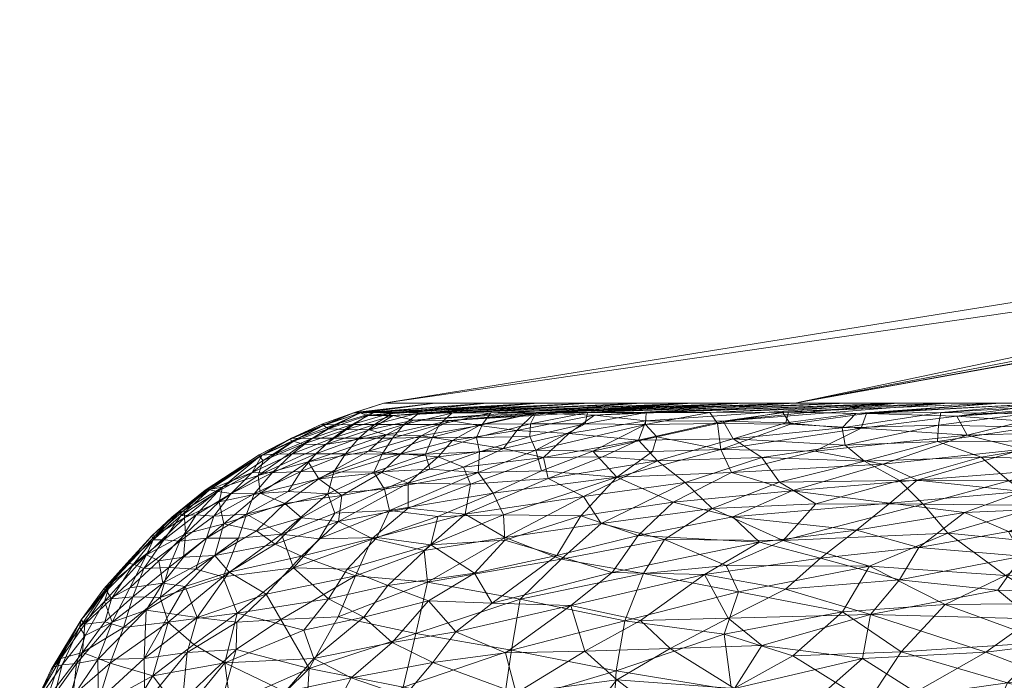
# Model space of a CAD drawing. Header units: millimetres. Extents: x -83 to 83, y 0 to 70.
# Tile 3 of 256: x -83 to -76, y 5 to 10. Entities that reach past the tile are written whole.
import ezdxf

# ---------------------------------------------------------------- set-up
doc = ezdxf.new("R2010")
doc.units = ezdxf.units.MM
doc.layers.add('A-GENM', color=13, linetype='Continuous')

# ---------------------------------------------------------------- blocks, each defined once
blk = doc.blocks.new('MODEL_FFAS1M21-609500BF0 - MODEL_FFAS1M21-609500BF0-474051-Preview')
at = {"layer": 'A-GENM', "lineweight": 9}
mesh = blk.add_polyface(dxfattribs=at)
corners = [(76.324, -4.2086, 32.862), (76.4478, -4.5737, 32.3049), (77.19, -4.3324, 30.688), (77.7321, -5.4303, 27.8896), (77.6769, -5.0164, 28.7105), (77.221, -5.2686, 29.5478), (76.6505, -5.9371, 29.7004), (76.0684, -6.1801, 30.5396), (77.292, -6.1259, 27.4616), (77.2487, -4.0997, -30.6905), (77.6425, -3.7871, -29.825), (78.0959, -4.1667, -28.4235), (76.5977, -4.353, -32.1235), (77.43, -4.4579, -29.9776), (77.4684, -6.1142, -26.9955), (77.0163, -5.9948, -28.5895), (77.877, -5.8751, -26.4838), (77.5628, -4.6275, 29.475), (76.6628, -4.9212, 31.4342), (77.685, -4.1428, 29.5429), (77.4062, -3.9184, 30.382), (76.4147, -5.2999, 31.5273), (77.6255, -5.7441, 27.5321), (76.8506, -5.5972, 29.9274), (77.8302, -4.3854, 28.9841), (77.7158, -5.9417, 26.777), (76.2683, -4.6731, -32.6371), (77.1287, -4.7968, -30.4178), (76.3091, -4.9999, -32.1904), (76.7471, -6.2047, -28.7178), (76.2828, -6.0738, -30.2916), (77.452, -5.3447, -28.8098), (78.132, -5.3225, -26.9515), (77.7026, -5.5502, -27.7376), (76.1866, -3.9296, -33.318), (78.0326, -4.7137, -28.1146), (77.6557, -5.0273, -28.7528), (76.9532, -5.0277, -30.5826), (76.7037, -5.2495, -30.8948), (76.6445, -5.5772, -30.4894), (77.2751, -5.7655, -28.4521), (76.4273, -5.8339, -30.5082), (78.1746, -6.135, 24.8078), (77.6671, -6.3016, -25.7905)]
mesh.append_faces([[corners[k] for k in face] for face in [(0, 1, 2), (3, 4, 5), (6, 7, 8), (9, 10, 11), (12, 9, 13), (14, 15, 16), (9, 11, 13), (2, 1, 17), (17, 1, 18), (4, 17, 18), (2, 19, 20), (18, 21, 5), (22, 3, 23), (2, 24, 19), (6, 8, 25), (22, 23, 6), (23, 3, 5), (24, 2, 17), (20, 0, 2), (26, 13, 27), (27, 28, 26), (15, 29, 30), (14, 29, 15), (31, 32, 33), (12, 34, 9), (27, 13, 35), (12, 13, 26), (35, 36, 27), (37, 38, 28), (36, 31, 38), (28, 27, 37), (38, 31, 39), (33, 39, 31), (40, 15, 41), (40, 41, 39), (6, 25, 22), (42, 25, 8), (18, 5, 4), (23, 5, 21), (43, 29, 14), (41, 15, 30), (16, 15, 40), (16, 40, 33), (39, 33, 40), (36, 32, 31), (27, 36, 37), (36, 38, 37)]], dxfattribs={"vtx0": -1, "vtx1": -1, "vtx2": -1})
mesh = blk.add_polyface(dxfattribs=at)
corners = [(77.6255, -5.7441, 27.5321), (77.7158, -5.9417, 26.777), (78.3312, -5.8803, 25.0945), (77.6769, -5.0164, 28.7105), (78.5558, -4.7652, 26.5553), (77.5628, -4.6275, 29.475), (78.4694, -5.5303, 25.5313), (77.7321, -5.4303, 27.8896), (78.4632, -4.3684, 27.2386), (79.346, -4.4854, 24.4307), (78.8707, -5.6422, -23.9952), (77.877, -5.8751, -26.4838), (78.3542, -5.5309, -25.8815), (78.4072, -3.9302, 27.6907), (79.2267, -4.0788, 25.1616), (78.5342, -5.1569, 26.0515), (79.3734, -4.9068, 23.7952), (79.314, -5.3108, 23.2684), (78.9445, -5.9889, 22.7492), (79.2479, -5.69, 22.5901), (77.292, -6.1259, 27.4616), (77.8207, -6.3654, 25.0804), (78.1746, -6.135, 24.8078), (78.0326, -4.7137, -28.1146), (77.43, -4.4579, -29.9776), (78.538, -4.4286, -26.9686), (78.132, -5.3225, -26.9515), (77.7026, -5.5502, -27.7376), (77.4684, -6.1142, -26.9955), (78.5631, -5.8898, -24.3313), (78.3709, -6.1636, -24.0811), (77.6557, -5.0273, -28.7528), (78.5308, -5.0911, -26.1693), (78.7676, -5.3048, -25.0674), (78.8238, -4.7182, -25.8077), (79.2879, -4.3805, -24.7239), (78.9079, -4.119, -26.1179), (78.7969, -6.31, -22.0636), (78.975, -6.0161, -22.5517), (78.1105, -6.4113, -23.9715), (77.6671, -6.3016, -25.7905), (78.6458, -6.2526, 22.8289), (78.4647, -3.8542, -27.5624), (78.0959, -4.1667, -28.4235), (77.8302, -4.3854, 28.9841), (77.685, -4.1428, 29.5429), (77.4062, -3.9184, 30.382), (79.2775, -4.9912, -23.9803)]
mesh.append_faces([[corners[k] for k in face] for face in [(0, 1, 2), (3, 4, 5), (0, 6, 7), (8, 4, 9), (5, 4, 8), (10, 11, 12), (0, 2, 6), (13, 8, 14), (3, 15, 4), (16, 4, 15), (15, 6, 17), (2, 18, 19), (19, 6, 2), (20, 21, 22), (6, 15, 7), (3, 7, 15), (23, 24, 25), (26, 12, 27), (28, 29, 30), (31, 32, 26), (33, 12, 26), (25, 34, 23), (35, 25, 36), (37, 30, 38), (30, 39, 40), (38, 30, 29), (41, 22, 21), (22, 18, 2), (18, 22, 41), (22, 2, 1), (42, 36, 43), (25, 43, 36), (43, 25, 24), (25, 35, 34), (32, 23, 34), (32, 31, 23), (5, 8, 44), (45, 8, 13), (8, 45, 44), (13, 46, 45), (30, 40, 28), (29, 28, 11), (11, 27, 12), (33, 26, 32), (47, 33, 32), (34, 47, 32), (11, 10, 29), (10, 12, 33)]], dxfattribs={"vtx0": -1, "vtx1": -1, "vtx2": -1})
mesh = blk.add_polyface(dxfattribs=at)
corners = [(79.2267, -4.0788, 25.1616), (78.4632, -4.3684, 27.2386), (79.346, -4.4854, 24.4307), (79.3734, -4.9068, 23.7952), (80.0998, -4.6278, 21.6513), (80.1182, -5.0366, 20.9153), (80.845, -4.7425, 18.4867), (79.314, -5.3108, 23.2684), (80.0252, -5.4343, 20.3876), (78.8707, -5.6422, -23.9952), (79.3563, -5.2904, -23.1662), (79.7275, -5.4486, -21.4876), (79.2479, -5.69, 22.5901), (78.5558, -4.7652, 26.5553), (78.5342, -5.1569, 26.0515), (80.0752, -4.2166, 22.2013), (78.4694, -5.5303, 25.5313), (80.8174, -5.1758, 17.6967), (80.6018, -5.5587, 17.591), (79.9364, -5.8158, 19.6089), (79.9481, -3.8104, 22.9278), (80.8492, -4.4363, 18.9356), (80.1308, -3.8089, -22.2816), (79.8986, -4.1949, -22.8474), (79.4543, -4.0954, -24.422), (80.5039, -5.1056, -19.2309), (79.8971, -5.2191, -21.3822), (80.1087, -4.9681, -21.0798), (79.2775, -4.9912, -23.9803), (78.7676, -5.3048, -25.0674), (80.1998, -5.3691, -19.8589), (80.1304, -4.6864, -21.4556), (79.5583, -4.6725, -23.5064), (80.6778, -4.7781, -19.1422), (80.5561, -4.4694, -20.1046), (79.9447, -4.4566, -22.4269), (80.4616, -3.9572, 20.9678), (79.9307, -5.6786, -20.0751), (79.4559, -5.6616, -21.9266), (80.4101, -5.5572, -18.4525), (78.9079, -4.119, -26.1179), (79.4185, -3.8534, -24.6802), (79.2879, -4.3805, -24.7239), (78.8238, -4.7182, -25.8077), (80.419, -4.2193, -20.9193)]
mesh.append_faces([[corners[k] for k in face] for face in [(0, 1, 2), (3, 4, 2), (5, 6, 4), (3, 5, 4), (7, 8, 5), (9, 10, 11), (7, 12, 8), (13, 3, 2), (7, 3, 14), (3, 7, 5), (15, 2, 4), (2, 15, 0), (7, 16, 12), (17, 5, 8), (18, 8, 19), (20, 0, 15), (21, 15, 4), (22, 23, 24), (25, 26, 27), (26, 28, 27), (10, 29, 28), (11, 10, 26), (30, 26, 25), (31, 27, 32), (27, 33, 25), (34, 31, 35), (36, 20, 15), (11, 37, 38), (37, 30, 39), (24, 40, 41), (40, 24, 42), (28, 43, 32), (35, 42, 23), (43, 42, 32), (29, 10, 9), (27, 28, 32), (11, 26, 30), (28, 26, 10), (37, 11, 30), (11, 38, 9), (27, 31, 33), (35, 31, 32), (33, 31, 34), (42, 35, 32), (35, 23, 44), (35, 44, 34), (44, 23, 22), (42, 24, 23)]], dxfattribs={"vtx0": -1, "vtx1": -1, "vtx2": -1})
mesh = blk.add_polyface(dxfattribs=at)
corners = [(80.845, -4.7425, 18.4867), (81.2289, -4.5937, 16.9882), (80.8492, -4.4363, 18.9356), (81.4818, -4.8818, 15.1287), (81.5832, -4.624, 15.1383), (81.161, -4.8359, 16.8611), (80.9022, -4.2105, -18.9744), (80.419, -4.2193, -20.9193), (80.703, -3.9426, -20.0286), (80.1182, -5.0366, 20.9153), (80.8174, -5.1758, 17.6967), (80.6018, -5.5587, 17.591), (81.0288, -5.5389, 15.5782), (81.5152, -4.3847, 15.9033), (81.3602, -5.3164, 14.5643), (80.0252, -5.4343, 20.3876), (80.4616, -3.9572, 20.9678), (80.0752, -4.2166, 22.2013), (80.9007, -4.1223, 19.067), (81.3555, -5.5203, 13.8456), (81.1368, -5.7279, 14.2341), (81.0807, -4.7225, -17.4608), (81.3484, -4.5197, -16.5313), (81.3905, -4.7971, -15.8003), (81.4441, -5.2165, -14.417), (81.3524, -5.5854, -13.5954), (80.8575, -5.4608, -16.702), (80.5561, -4.4694, -20.1046), (80.9683, -4.5024, -18.3273), (80.7832, -5.2486, -17.6666), (80.1998, -5.3691, -19.8589), (80.5039, -5.1056, -19.2309), (80.9967, -5.0023, -17.2815), (81.4586, -4.0429, 16.6025), (81.2699, -4.2858, -17.2422), (80.4101, -5.5572, -18.4525), (80.6747, -5.6936, -16.7832), (80.0998, -4.6278, 21.6513), (80.917, -3.8534, 19.2055), (81.6513, -5.5532, 11.8235), (80.6778, -4.7781, -19.1422), (81.3535, -4.0325, -17.1199), (81.7254, -5.293, 12.4418)]
mesh.append_faces([[corners[k] for k in face] for face in [(0, 1, 2), (3, 4, 5), (6, 7, 8), (9, 10, 0), (11, 12, 10), (13, 2, 1), (4, 1, 5), (3, 10, 14), (15, 11, 10), (16, 17, 18), (14, 12, 19), (12, 20, 19), (21, 22, 23), (24, 25, 26), (27, 6, 28), (29, 30, 31), (32, 23, 24), (24, 26, 29), (33, 18, 13), (28, 6, 34), (35, 26, 36), (29, 35, 30), (1, 4, 13), (2, 13, 18), (1, 0, 5), (17, 2, 18), (37, 0, 2), (0, 10, 5), (10, 3, 5), (33, 38, 18), (10, 12, 14), (20, 39, 19), (29, 31, 32), (21, 28, 22), (32, 31, 40), (24, 29, 32), (29, 26, 35), (21, 32, 40), (32, 21, 23), (28, 40, 27), (40, 28, 21), (7, 6, 27), (8, 41, 6), (34, 6, 41), (28, 34, 22), (25, 36, 26), (19, 42, 14)]], dxfattribs={"vtx0": -1, "vtx1": -1, "vtx2": -1})
mesh = blk.add_polyface(dxfattribs=at)
corners = [(81.8592, -4.5393, -13.7426), (81.3905, -4.7971, -15.8003), (81.3484, -4.5197, -16.5313), (81.5832, -4.624, 15.1383), (81.9443, -4.3693, 13.5462), (81.5152, -4.3847, 15.9033), (81.9793, -5.1196, -11.354), (82.1613, -4.8221, -11.0399), (82.3969, -4.8918, -8.8431), (82.0443, -5.2488, 10.3314), (82.3834, -4.9371, 8.7799), (82.0386, -4.9095, 11.654), (82.3881, -5.2429, 7.1246), (82.0299, -5.6093, 8.4469), (81.3524, -5.5854, -13.5954), (81.6761, -5.3525, -12.5327), (81.8649, -5.5184, -10.4287), (81.4818, -4.8818, 15.1287), (81.7591, -4.934, 13.4083), (81.8736, -4.6945, 13.3202), (81.6513, -5.5532, 11.8235), (81.8567, -5.5831, 10.1388), (81.4441, -5.2165, -14.417), (81.8441, -4.2656, -14.3001), (82.1527, -4.3277, -12.2963), (81.9049, -5.8102, 8.1655), (82.2827, -5.52, 6.3246), (81.7615, -4.8282, -13.6746), (82.4011, -3.9287, -11.1606), (81.9323, -3.9819, -14.1462), (82.2978, -5.215, -8.2581), (82.1295, -5.709, -6.5509), (81.9255, -5.7032, -8.7808), (82.1975, -5.4801, -7.6409), (81.7254, -5.293, 12.4418), (82.2208, -4.5186, 11.4296), (81.3602, -5.3164, 14.5643), (82.1717, -4.5751, -11.6449), (81.3535, -4.0325, -17.1199), (81.2699, -4.2858, -17.2422), (82.4661, -4.1372, 10.3584), (82.0217, -3.9613, 13.6398), (82.336, -5.5214, -5.5742), (81.3555, -5.5203, 13.8456), (81.4586, -4.0429, 16.6025), (81.739, -5.7851, 9.8564)]
mesh.append_faces([[corners[k] for k in face] for face in [(0, 1, 2), (3, 4, 5), (6, 7, 8), (9, 10, 11), (12, 9, 13), (14, 15, 16), (17, 18, 19), (20, 21, 9), (11, 19, 18), (22, 15, 14), (23, 24, 0), (13, 25, 26), (6, 22, 27), (28, 24, 29), (6, 30, 16), (31, 32, 33), (34, 20, 9), (19, 11, 35), (18, 36, 34), (24, 37, 0), (23, 38, 29), (6, 27, 7), (27, 0, 37), (36, 18, 17), (33, 16, 30), (16, 33, 32), (27, 37, 7), (1, 0, 27), (24, 23, 29), (0, 2, 23), (23, 2, 39), (4, 40, 41), (33, 42, 31), (4, 19, 35), (3, 17, 19), (40, 4, 35), (41, 5, 4), (4, 3, 19), (34, 43, 20), (22, 1, 27), (23, 39, 38), (22, 6, 15), (16, 15, 6), (5, 41, 44), (9, 21, 13), (20, 45, 21), (11, 34, 9), (34, 11, 18)]], dxfattribs={"vtx0": -1, "vtx1": -1, "vtx2": -1})
mesh = blk.add_polyface(dxfattribs=at)
corners = [(76.4147, -5.2999, 31.5273), (75.3211, -5.3704, 33.9557), (76.0872, -5.6506, 31.7188), (74.5903, -6.083, -34.2264), (74.9897, -5.7387, -34.0729), (75.5164, -6.0107, -32.3069), (75.6402, -5.8675, 32.3393), (75.2926, -5.6578, 33.5484), (74.738, -5.9092, 34.2877), (74.281, -5.5612, 35.8907), (75.6251, -5.0694, 33.6833), (76.6628, -4.9212, 31.4342), (74.5257, -5.2244, 35.8634), (74.8405, -4.8406, 35.6369), (75.7549, -4.7793, 33.7113), (75.4099, -4.4796, 34.7319), (75.2351, -6.1004, 32.7422), (75.3617, -6.3867, 31.6458), (76.0684, -6.1801, 30.5396), (76.4478, -4.5737, 32.3049), (75.4381, -5.544, -33.4194), (76.6445, -5.5772, -30.4894), (75.6978, -5.7567, -32.4337), (75.1727, -4.6332, -35.1213), (76.2683, -4.6731, -32.6371), (75.0152, -4.9994, -35.1006), (76.3091, -4.9999, -32.1904), (75.787, -5.2963, -33.013), (75.6179, -6.194, -31.6012), (74.7754, -5.4197, -35.0693), (76.7037, -5.2495, -30.8948), (75.1979, -6.3669, -32.0947), (75.9451, -6.336, -30.3833), (75.5137, -6.4901, -30.935), (76.4273, -5.8339, -30.5082), (76.2514, -6.3958, 29.4068), (77.292, -6.1259, 27.4616), (76.6505, -5.9371, 29.7004), (74.5688, -6.322, 33.6594), (76.8506, -5.5972, 29.9274), (76.2828, -6.0738, -30.2916), (76.7471, -6.2047, -28.7178), (74.4701, -6.3739, -33.7281), (76.4987, -6.4053, -28.7237)]
mesh.append_faces([[corners[k] for k in face] for face in [(0, 1, 2), (3, 4, 5), (6, 7, 8), (1, 9, 7), (10, 0, 11), (12, 10, 13), (13, 10, 14), (14, 15, 13), (6, 2, 7), (16, 17, 18), (1, 10, 12), (14, 11, 19), (0, 10, 1), (20, 21, 22), (23, 24, 25), (24, 26, 25), (27, 25, 26), (5, 28, 3), (4, 29, 20), (27, 30, 21), (31, 28, 32), (31, 32, 33), (21, 34, 22), (1, 7, 2), (18, 17, 35), (36, 18, 35), (18, 37, 6), (18, 6, 16), (17, 16, 38), (6, 8, 16), (2, 37, 39), (37, 2, 6), (0, 2, 39), (26, 30, 27), (29, 25, 27), (5, 34, 40), (11, 14, 10), (15, 14, 19), (20, 29, 27), (21, 20, 27), (20, 22, 4), (5, 4, 22), (34, 5, 22), (28, 5, 40), (40, 41, 32), (28, 31, 42), (40, 32, 28), (32, 41, 43)]], dxfattribs={"vtx0": -1, "vtx1": -1, "vtx2": -1})
mesh = blk.add_polyface(dxfattribs=at)
corners = [(82.0443, -5.2488, 10.3314), (82.3881, -5.2429, 7.1246), (82.3834, -4.9371, 8.7799), (82.8587, -4.9009, 1.1062), (82.7162, -5.1865, 1.3085), (82.7359, -5.1668, -0.4555), (82.4203, -4.5726, -9.7381), (82.3969, -4.8918, -8.8431), (82.1613, -4.8221, -11.0399), (82.2978, -5.215, -8.2581), (82.5987, -4.9508, -6.3661), (82.5021, -5.2948, -5.2033), (82.3255, -5.7526, -2.2712), (82.4856, -5.5034, -2.898), (82.5139, -5.5371, -0.0661), (82.5746, -4.9639, 6.5969), (82.6838, -4.6654, 6.7749), (82.6414, -4.636, -7.3933), (82.0299, -5.6093, 8.4469), (82.2827, -5.52, 6.3246), (82.4821, -5.4207, 4.2194), (82.3388, -5.6739, 3.5809), (82.5465, -5.2132, 5.2304), (82.6536, -5.2018, 3.2697), (82.7096, -4.987, 4.4076), (82.5258, -5.4799, 2.0777), (82.6649, -5.25, -2.1039), (82.8389, -4.9469, -1.0452), (82.9339, -4.6757, 1.9611), (82.4727, -4.6168, 9.146), (82.0386, -4.9095, 11.654), (82.768, -4.9458, -3.5927), (82.8243, -4.6259, -5.0008), (82.2863, -5.6921, -4.3857), (82.336, -5.5214, -5.5742), (82.1975, -5.4801, -7.6409), (82.9453, -4.6079, -2.4481), (82.9698, -4.6405, 0.0994), (81.9793, -5.1196, -11.354), (82.1295, -5.709, -6.5509), (82.9129, -4.5705, 3.6747), (82.2998, -5.8018, 1.7166)]
mesh.append_faces([[corners[k] for k in face] for face in [(0, 1, 2), (3, 4, 5), (6, 7, 8), (9, 10, 11), (12, 13, 14), (2, 15, 16), (10, 7, 17), (18, 19, 1), (20, 19, 21), (1, 19, 22), (1, 15, 2), (22, 23, 24), (20, 21, 25), (5, 26, 27), (28, 24, 3), (2, 29, 30), (31, 27, 26), (11, 31, 26), (10, 32, 31), (33, 13, 12), (11, 34, 35), (11, 10, 31), (7, 10, 9), (36, 27, 31), (27, 37, 3), (38, 7, 9), (39, 34, 33), (13, 11, 26), (13, 33, 34), (26, 5, 14), (26, 14, 13), (4, 23, 25), (11, 35, 9), (23, 3, 24), (24, 28, 40), (13, 34, 11), (19, 20, 22), (25, 41, 14), (41, 25, 21), (4, 25, 14), (23, 22, 20), (15, 22, 24), (25, 23, 20), (23, 4, 3), (22, 15, 1), (16, 15, 24), (3, 5, 27), (14, 5, 4)]], dxfattribs={"vtx0": -1, "vtx1": -1, "vtx2": -1})
mesh = blk.add_polyface(dxfattribs=at)
corners = [(79.6569, -6.3232, 18.655), (78.7781, -6.4542, 21.4708), (79.0391, -6.5882, 19.7436), (78.6458, -6.2526, 22.8289), (79.3601, -6.149, 20.6479), (80.5999, -6.2669, 14.4013), (80.3493, -6.141, 16.4218), (80.0824, -6.3682, 16.4722), (80.0252, -5.4343, 20.3876), (79.2479, -5.69, 22.5901), (79.9364, -5.8158, 19.6089), (79.3727, -6.3187, -19.8513), (79.3613, -6.1293, -20.7223), (79.9134, -6.0939, -18.6347), (78.8707, -5.6422, -23.9952), (79.4559, -5.6616, -21.9266), (78.5631, -5.8898, -24.3313), (78.9445, -5.9889, 22.7492), (79.9624, -6.0514, 18.6064), (80.4724, -5.8637, 17.088), (80.0819, -6.5521, 15.2419), (80.5737, -6.4607, 13.1708), (80.6018, -5.5587, 17.591), (79.5883, -5.8847, -20.7506), (78.975, -6.0161, -22.5517), (80.233, -5.792, -18.4434), (79.9307, -5.6786, -20.0751), (79.8603, -6.3041, -17.866), (80.3149, -6.1487, -16.5503), (80.2206, -6.3508, -15.8927), (80.4101, -5.5572, -18.4525), (80.7422, -6.138, -14.3838), (78.7969, -6.31, -22.0636), (79.0895, -6.6439, -19.1902), (78.5301, -6.5966, -21.6334), (79.45, -6.4778, -18.6992), (79.6169, -6.5447, 17.5576), (80.2806, -6.6327, 13.4622), (80.2569, -6.5076, -14.6386), (80.6786, -6.4743, -12.3963), (80.3376, -6.6349, -13.097), (79.5596, -6.6327, -17.2179), (80.6259, -6.3303, -13.8329), (80.534, -5.9141, -16.5828), (80.6747, -5.6936, -16.7832)]
mesh.append_faces([[corners[k] for k in face] for face in [(0, 1, 2), (3, 1, 4), (5, 6, 7), (8, 9, 10), (0, 7, 6), (11, 12, 13), (14, 15, 16), (9, 17, 10), (10, 18, 19), (6, 18, 0), (5, 20, 21), (19, 22, 10), (15, 23, 24), (25, 23, 26), (23, 12, 24), (27, 28, 29), (30, 25, 26), (13, 28, 27), (28, 31, 29), (11, 32, 12), (33, 34, 35), (18, 10, 4), (0, 18, 4), (6, 19, 18), (0, 4, 1), (0, 36, 7), (3, 4, 17), (20, 37, 21), (20, 7, 36), (7, 20, 5), (38, 39, 40), (29, 41, 35), (29, 42, 38), (41, 29, 38), (27, 29, 35), (11, 27, 35), (27, 11, 13), (23, 13, 12), (43, 13, 25), (35, 34, 11), (15, 24, 16), (32, 24, 12), (26, 23, 15), (13, 23, 25), (0, 2, 36), (10, 17, 4), (13, 43, 28), (30, 44, 25)]], dxfattribs={"vtx0": -1, "vtx1": -1, "vtx2": -1})
mesh = blk.add_polyface(dxfattribs=at)
corners = [(80.9733, -6.4918, -10.1114), (81.2255, -6.473, -8.0861), (80.8788, -6.6391, -9.1221), (80.6333, -6.638, -11.0968), (80.6786, -6.4743, -12.3963), (81.3524, -5.5854, -13.5954), (80.9346, -5.9225, -14.4606), (80.6747, -5.6936, -16.7832), (80.9443, -6.7709, -6.1167), (81.092, -6.6295, -7.1471), (81.2412, -6.6325, -5.1101), (81.0288, -5.5389, 15.5782), (80.4724, -5.8637, 17.088), (81.1368, -5.7279, 14.2341), (80.5737, -6.4607, 13.1708), (80.2806, -6.6327, 13.4622), (80.7463, -6.5842, 10.8611), (81.0713, -6.1, 12.6438), (80.8756, -6.0092, 14.3469), (80.5999, -6.2669, 14.4013), (81.1809, -6.4793, 8.4421), (80.8257, -6.7119, 8.5424), (80.534, -5.9141, -16.5828), (80.6259, -6.3303, -13.8329), (81.0236, -6.1748, -12.4565), (81.1968, -6.6096, 6.2387), (80.7422, -6.138, -14.3838), (81.4574, -5.8574, -11.5487), (80.3149, -6.1487, -16.5503), (80.3493, -6.141, 16.4218), (80.8733, -6.2949, 12.5725), (80.9978, -6.4015, 10.8279), (81.412, -5.8905, 11.6691), (80.3764, -6.7916, 11.0923), (81.2091, -6.1992, 10.9946), (80.697, -6.8395, 7.5411), (81.1658, -6.7609, -2.0908), (81.0727, -6.7695, -4.1243), (80.7673, -6.7721, -8.1053), (80.3376, -6.6349, -13.097), (80.2569, -6.5076, -14.6386), (81.2837, -6.3219, -9.2979), (80.546, -6.7707, -10.0895), (81.3438, -6.1433, -10.4162), (81.4524, -6.2511, 8.4911), (80.2206, -6.3508, -15.8927), (80.6018, -5.5587, 17.591), (80.233, -5.792, -18.4434)]
mesh.append_faces([[corners[k] for k in face] for face in [(0, 1, 2), (0, 3, 4), (5, 6, 7), (8, 9, 10), (11, 12, 13), (14, 15, 16), (17, 18, 19), (20, 16, 21), (7, 6, 22), (4, 23, 24), (21, 25, 20), (23, 26, 24), (24, 6, 27), (22, 6, 28), (12, 29, 18), (30, 19, 14), (18, 29, 19), (31, 30, 14), (18, 32, 13), (19, 30, 17), (12, 18, 13), (21, 16, 33), (30, 31, 34), (25, 21, 35), (10, 36, 37), (8, 38, 9), (9, 2, 1), (3, 0, 2), (3, 39, 4), (23, 4, 40), (41, 4, 24), (38, 2, 9), (42, 3, 2), (8, 10, 37), (41, 1, 0), (4, 41, 0), (43, 41, 24), (31, 44, 34), (24, 26, 6), (45, 26, 23), (28, 6, 26), (12, 11, 46), (7, 22, 47), (31, 14, 16), (30, 34, 17), (16, 20, 31), (44, 31, 20), (32, 18, 17)]], dxfattribs={"vtx0": -1, "vtx1": -1, "vtx2": -1})
mesh = blk.add_polyface(dxfattribs=at)
corners = [(81.1882, -6.7634, -0.0521), (81.1658, -6.7609, -2.0908), (81.5899, -6.5002, -0.4247), (81.4867, -6.4147, 5.9255), (81.7373, -6.1773, 6.2105), (81.4524, -6.2511, 8.4911), (81.5585, -6.5025, -2.1855), (81.4975, -6.4924, -4.1167), (81.7721, -6.3091, -3.0403), (81.1809, -6.4793, 8.4421), (81.412, -5.8905, 11.6691), (81.6513, -5.5532, 11.8235), (81.1368, -5.7279, 14.2341), (81.4609, -6.5231, 4.0167), (81.1868, -6.7504, 1.9805), (81.575, -6.5039, 1.3361), (81.1968, -6.6096, 6.2387), (81.3524, -5.5854, -13.5954), (81.8649, -5.5184, -10.4287), (81.4574, -5.8574, -11.5487), (80.9346, -5.9225, -14.4606), (81.5262, -6.3076, -7.0481), (81.2837, -6.3219, -9.2979), (81.5817, -6.1441, -8.3423), (81.092, -6.6295, -7.1471), (81.2255, -6.473, -8.0861), (81.3984, -6.4766, -6.042), (81.2412, -6.6325, -5.1101), (81.6588, -6.3179, -5.1079), (81.3438, -6.1433, -10.4162), (81.7717, -6.3511, -1.1268), (81.7444, -6.2944, 4.065), (81.5187, -6.0164, 10.0144), (81.0713, -6.1, 12.6438), (81.739, -5.7851, 9.8564), (81.1605, -6.7224, 3.9872), (81.7797, -6.1208, -6.4128), (81.0236, -6.1748, -12.4565), (81.6597, -5.9144, -9.6113), (81.9255, -5.7032, -8.7808), (81.748, -6.3513, 2.2581), (81.7507, -6.0029, 8.0295), (81.8608, -5.925, -7.6135), (81.2091, -6.1992, 10.9946), (81.8381, -6.2991, 0.5666)]
mesh.append_faces([[corners[k] for k in face] for face in [(0, 1, 2), (3, 4, 5), (6, 7, 8), (5, 9, 3), (10, 11, 12), (13, 14, 15), (3, 16, 13), (17, 18, 19), (19, 20, 17), (21, 22, 23), (24, 25, 26), (27, 24, 26), (26, 25, 21), (26, 28, 7), (27, 6, 1), (29, 23, 22), (30, 6, 8), (31, 3, 13), (32, 10, 33), (11, 10, 34), (10, 32, 34), (16, 35, 13), (2, 1, 6), (15, 14, 0), (7, 27, 26), (25, 22, 21), (36, 21, 23), (21, 36, 28), (37, 19, 29), (38, 19, 39), (26, 21, 28), (6, 27, 7), (38, 23, 29), (7, 28, 8), (14, 13, 35), (40, 13, 15), (4, 3, 31), (9, 16, 3), (4, 41, 5), (32, 5, 41), (23, 38, 42), (29, 19, 38), (2, 6, 30), (0, 2, 15), (32, 33, 43), (5, 32, 43), (13, 40, 31), (15, 2, 44)]], dxfattribs={"vtx0": -1, "vtx1": -1, "vtx2": -1})
mesh = blk.add_polyface(dxfattribs=at)
corners = [(81.9862, -6.1624, -0.5894), (81.9769, -6.131, -2.6717), (82.1742, -5.9582, -1.3136), (82.1516, -5.7754, 5.5505), (81.9356, -5.9766, 6.1766), (82.0278, -6.021, 4.0396), (82.2998, -5.8018, 1.7166), (81.9636, -6.1647, 1.9186), (82.3255, -5.7526, -2.2712), (82.1242, -5.9498, -3.3433), (82.2863, -5.6921, -4.3857), (81.6588, -6.3179, -5.1079), (81.7797, -6.1208, -6.4128), (81.8979, -6.1318, -4.467), (82.0466, -5.9174, -5.3497), (82.3444, -5.7675, -0.3407), (81.7717, -6.3511, -1.1268), (81.8381, -6.2991, 0.5666), (81.8608, -5.925, -7.6135), (82.1295, -5.709, -6.5509), (81.9255, -5.7032, -8.7808), (82.0299, -5.6093, 8.4469), (81.739, -5.7851, 9.8564), (81.9049, -5.8102, 8.1655), (81.7507, -6.0029, 8.0295), (81.7373, -6.1773, 6.2105), (81.7721, -6.3091, -3.0403), (81.5817, -6.1441, -8.3423), (81.4574, -5.8574, -11.5487), (81.8649, -5.5184, -10.4287), (81.6597, -5.9144, -9.6113), (82.5139, -5.5371, -0.0661), (81.7444, -6.2944, 4.065), (82.3388, -5.6739, 3.5809), (81.748, -6.3513, 2.2581), (81.5899, -6.5002, -0.4247), (81.5187, -6.0164, 10.0144), (81.8567, -5.5831, 10.1388), (82.2827, -5.52, 6.3246), (81.575, -6.5039, 1.3361)]
mesh.append_faces([[corners[k] for k in face] for face in [(0, 1, 2), (3, 4, 5), (6, 5, 7), (8, 9, 10), (11, 12, 13), (9, 13, 14), (14, 13, 12), (2, 8, 15), (16, 0, 17), (14, 18, 19), (20, 19, 18), (21, 22, 23), (4, 24, 25), (1, 13, 9), (26, 1, 16), (18, 12, 27), (12, 18, 14), (20, 28, 29), (10, 14, 19), (14, 10, 9), (20, 18, 30), (13, 26, 11), (2, 9, 8), (13, 1, 26), (15, 8, 31), (6, 0, 2), (31, 6, 15), (6, 2, 15), (25, 32, 5), (7, 5, 32), (33, 5, 6), (34, 7, 32), (6, 7, 0), (2, 1, 9), (16, 1, 0), (17, 7, 34), (17, 35, 16), (23, 22, 36), (23, 36, 24), (37, 22, 21), (4, 23, 24), (38, 23, 3), (33, 38, 3), (5, 33, 3), (5, 4, 25), (23, 4, 3), (7, 17, 0), (39, 17, 34)]], dxfattribs={"vtx0": -1, "vtx1": -1, "vtx2": -1})
mesh = blk.add_polyface(dxfattribs=at)
corners = [(76.2976, -6.5761, -28.6098), (77.2289, -6.4968, -26.3348), (76.5512, -6.6948, -27.3905), (77.6766, -6.6319, -24.3461), (76.8544, -6.9648, 24.8894), (76.8325, -6.8355, 25.8246), (76.1374, -6.9835, 26.8706), (77.3198, -6.5603, 25.7908), (76.4281, -6.5722, 28.2754), (76.688, -6.7162, 26.8989), (77.0492, -6.3996, 27.2338), (77.4525, -6.744, 24.456), (78.0223, -6.5589, 23.5875), (76.7518, -7.0705, 24.3149), (77.273, -7.0017, 23.2511), (77.7398, -7.015, 21.5135), (76.0609, -7.1478, 21.1163), (76.4427, -7.1478, 19.1966), (77.6654, -6.8838, 22.8631), (77.292, -6.1259, 27.4616), (76.2514, -6.3958, 29.4068), (76.7118, -6.9626, -25.3422), (77.2377, -6.9907, -23.4615), (76.6732, -7.0712, -24.5548), (77.6671, -6.3016, -25.7905), (78.1105, -6.4113, -23.9715), (77.2986, -7.08, -22.4162), (77.8379, -7.079, -20.4769), (76.0609, -7.1478, -21.1163), (77.7814, -6.9979, -21.525), (77.7574, -6.8029, -23.105), (77.0577, -6.7909, -25.4105), (78.695, -7.0582, 17.1685), (76.8245, -7.1478, 17.277), (77.2064, -7.1478, 15.3573), (76.8245, -7.1478, -17.277), (76.4427, -7.1478, -19.1966), (78.3113, -7.078, -18.5977), (78.7489, -7.079, -16.6328), (77.2064, -7.1478, -15.3573), (75.679, -7.1478, -23.036), (78.3144, -7.0179, 19.2866), (76.1449, -6.8628, 27.6308), (77.8207, -6.3654, 25.0804), (77.2528, -7.0835, 22.536), (76.1194, -7.0784, 26.1567), (75.679, -7.1478, 23.036), (76.4987, -6.4053, -28.7237), (76.7471, -6.2047, -28.7178), (75.9246, -6.911, -27.9444)]
mesh.append_faces([[corners[k] for k in face] for face in [(0, 1, 2), (1, 3, 2), (4, 5, 6), (7, 8, 9), (7, 10, 8), (11, 12, 7), (4, 13, 14), (18, 11, 5), (10, 19, 20), (21, 22, 23), (24, 25, 1), (26, 27, 28), (29, 27, 26), (29, 22, 30), (3, 31, 2), (36, 27, 37), (23, 26, 40), (26, 23, 22), (30, 22, 21), (26, 22, 29), (17, 41, 15), (18, 4, 14), (9, 42, 5), (10, 7, 43), (11, 7, 9), (19, 10, 43), (10, 20, 8), (9, 5, 11), (44, 15, 14), (45, 13, 4), (18, 5, 4), (44, 16, 15), (18, 14, 15), (44, 13, 46), (13, 44, 14), (1, 0, 47), (47, 48, 24), (3, 1, 25), (3, 30, 31), (30, 21, 31), (49, 31, 21), (47, 24, 1)]], dxfattribs={"vtx0": -1, "vtx1": -1, "vtx2": -1})
mesh.append_faces([[corners[k] for k in face] for face in [(15, 16, 17), (38, 39, 35), (27, 36, 28)]], dxfattribs={"vtx0": -1, "vtx2": -1})
mesh.append_faces([[corners[k] for k in face] for face in [(32, 17, 33, 34)]], dxfattribs={"vtx0": -1, "vtx3": -1})
mesh.append_faces([[corners[k] for k in face] for face in [(35, 36, 37)]], dxfattribs={"vtx1": -1, "vtx2": -1})
mesh = blk.add_polyface(dxfattribs=at)
corners = [(79.076, -6.7448, 18.541), (78.6354, -6.7495, 20.2959), (78.3694, -6.8734, 20.4032), (78.3113, -7.078, -18.5977), (78.7662, -6.9955, -17.6102), (78.7489, -7.079, -16.6328), (79.0391, -6.5882, 19.7436), (78.2268, -6.7187, 22.0116), (77.6654, -6.8838, 22.8631), (77.7398, -7.015, 21.5135), (78.3144, -7.0179, 19.2866), (78.7093, -6.79, -19.7157), (78.3153, -6.9894, -19.5796), (78.2319, -6.8971, -20.7354), (78.2646, -6.7882, -21.4255), (77.5882, -7.1478, -13.4376), (79.4653, -7.0765, -12.8243), (77.9701, -7.1478, -11.518), (79.1708, -6.994, -15.7096), (77.7574, -6.8029, -23.105), (77.6766, -6.6319, -24.3461), (78.5301, -6.5966, -21.6334), (78.0223, -6.5589, 23.5875), (77.4525, -6.744, 24.456), (78.695, -7.0582, 17.1685), (78.8871, -6.9218, 17.847), (77.5882, -7.1478, 13.4376), (79.7718, -7.0184, 11.8906), (79.142, -7.0736, 14.7351), (77.2064, -7.1478, 15.3573), (77.9701, -7.1478, 11.518), (79.7558, -7.0749, -10.9085), (78.3519, -7.1478, -9.5983), (79.13, -7.0778, -14.7329), (77.2064, -7.1478, -15.3573), (76.8245, -7.1478, -17.277), (77.8379, -7.079, -20.4769), (77.7814, -6.9979, -21.525), (79.1316, -6.7997, -17.8655), (78.7969, -6.31, -22.0636), (78.1105, -6.4113, -23.9715), (79.3727, -6.3187, -19.8513), (78.3709, -6.1636, -24.0811), (78.7781, -6.4542, 21.4708), (78.6458, -6.2526, 22.8289), (77.3198, -6.5603, 25.7908), (77.8207, -6.3654, 25.0804), (79.0895, -6.6439, -19.1902), (80.0408, -7.0207, 9.8721), (78.3519, -7.1478, 9.5983), (76.4427, -7.1478, 19.1966)]
mesh.append_faces([[corners[k] for k in face] for face in [(15, 16, 17), (26, 28, 29), (30, 27, 26)]], dxfattribs={"vtx0": -1, "vtx1": -1})
mesh.append_faces([[corners[k] for k in face] for face in [(0, 1, 2), (3, 4, 5), (1, 6, 7), (2, 8, 9), (10, 2, 9), (11, 12, 13), (12, 4, 3), (11, 13, 14), (5, 4, 18), (19, 20, 21), (7, 22, 23), (10, 24, 25), (26, 27, 28), (24, 29, 28), (5, 33, 34), (15, 33, 16), (35, 3, 5), (3, 36, 12), (13, 12, 37), (12, 11, 38), (12, 36, 37), (4, 12, 38), (37, 19, 13), (14, 13, 19), (39, 21, 40), (21, 39, 41), (42, 39, 40), (19, 21, 14), (21, 11, 14), (2, 10, 25), (0, 2, 25), (2, 7, 8), (23, 8, 7), (7, 43, 22), (44, 22, 43), (45, 22, 46), (21, 47, 11), (7, 6, 43), (22, 44, 46), (21, 20, 40), (50, 24, 10), (7, 2, 1)]], dxfattribs={"vtx0": -1, "vtx1": -1, "vtx2": -1})
mesh.append_faces([[corners[k] for k in face] for face in [(31, 32, 17), (33, 15, 34), (48, 30, 49)]], dxfattribs={"vtx0": -1, "vtx2": -1})
mesh = blk.add_polyface(dxfattribs=at)
corners = [(76.0015, -7.0526, -26.7204), (75.9246, -6.911, -27.9444), (76.7118, -6.9626, -25.3422), (75.6147, -6.5703, 30.3912), (74.9576, -6.7262, 31.357), (75.8194, -6.7462, 29.117), (76.2976, -6.5761, -28.6098), (75.5706, -6.6317, -30.2578), (75.5137, -6.4901, -30.935), (76.688, -6.7162, 26.8989), (76.4281, -6.5722, 28.2754), (74.2822, -7.0218, 31.3953), (75.4386, -6.9692, 28.8695), (75.0924, -6.868, 30.3472), (76.1449, -6.8628, 27.6308), (75.2972, -7.1478, 24.9556), (76.7518, -7.0705, 24.3149), (76.1194, -7.0784, 26.1567), (74.5335, -7.1478, -28.7949), (75.501, -7.0142, -28.395), (74.9153, -7.1478, 26.8753), (74.6487, -6.819, -31.6663), (75.5046, -6.8054, -29.6368), (76.6732, -7.0712, -24.5548), (76.5512, -6.6948, -27.3905), (75.679, -7.1478, -23.036), (77.2986, -7.08, -22.4162), (76.0609, -7.1478, -21.1163), (75.2972, -7.1478, -24.9556), (74.9153, -7.1478, -26.8753), (74.7832, -7.0599, -29.9064), (74.848, -6.9403, -30.5433), (77.0577, -6.7909, -25.4105), (76.2514, -6.3958, 29.4068), (75.3617, -6.3867, 31.6458), (74.4648, -6.5283, 33.2542), (76.1374, -6.9835, 26.8706), (75.4908, -7.0691, 27.9969), (75.679, -7.1478, 23.036), (76.8544, -6.9648, 24.8894), (74.5335, -7.1478, 28.7949), (74.7624, -7.0762, 29.8317), (76.8325, -6.8355, 25.8246), (76.0609, -7.1478, 21.1163), (77.2528, -7.0835, 22.536), (74.6765, -6.5326, -32.7609), (75.1979, -6.3669, -32.0947), (76.4987, -6.4053, -28.7237), (75.9451, -6.336, -30.3833)]
mesh.append_faces([[corners[k] for k in face] for face in [(25, 26, 27), (43, 44, 38)]], dxfattribs={"vtx0": -1, "vtx1": -1})
mesh.append_faces([[corners[k] for k in face] for face in [(0, 1, 2), (3, 4, 5), (6, 7, 8), (5, 9, 10), (11, 12, 13), (14, 9, 5), (14, 13, 12), (15, 16, 17), (18, 19, 0), (21, 7, 22), (23, 0, 2), (24, 1, 22), (28, 0, 23), (18, 30, 19), (19, 1, 0), (22, 1, 31), (32, 1, 24), (31, 1, 19), (3, 10, 33), (10, 3, 5), (13, 5, 4), (5, 13, 14), (3, 34, 35), (35, 4, 3), (3, 33, 34), (36, 14, 12), (37, 36, 12), (37, 17, 36), (17, 39, 36), (20, 17, 37), (12, 41, 37), (36, 42, 14), (21, 22, 31), (22, 7, 6), (45, 46, 8), (47, 6, 8), (47, 8, 48), (45, 8, 7), (22, 6, 24), (31, 19, 30)]], dxfattribs={"vtx0": -1, "vtx1": -1, "vtx2": -1})
mesh.append_faces([[corners[k] for k in face] for face in [(17, 20, 15), (0, 28, 29), (0, 29, 18), (23, 25, 28)]], dxfattribs={"vtx0": -1, "vtx2": -1})
mesh.append_faces([[corners[k] for k in face] for face in [(15, 38, 16), (40, 20, 37)]], dxfattribs={"vtx1": -1, "vtx2": -1})
mesh = blk.add_polyface(dxfattribs=at)
corners = [(79.5534, -6.9826, 13.8038), (79.7508, -6.871, 14.0938), (79.2735, -6.9441, 15.7941), (80.3331, -7.0789, -4.9686), (79.4975, -7.1478, -3.8393), (79.1156, -7.1478, -5.759), (79.1777, -6.9009, -16.7272), (79.1316, -6.7997, -17.8655), (79.5517, -6.7857, -16.0201), (79.5596, -6.6327, -17.2179), (77.9701, -7.1478, 11.518), (80.0408, -7.0207, 9.8721), (79.7718, -7.0184, 11.8906), (79.142, -7.0736, 14.7351), (79.5296, -6.9926, -13.7997), (79.1708, -6.994, -15.7096), (79.5743, -6.8925, -14.8209), (79.8476, -6.99, -11.8643), (79.4653, -7.0765, -12.8243), (78.7093, -6.79, -19.7157), (79.0895, -6.6439, -19.1902), (79.13, -7.0778, -14.7329), (78.695, -7.0582, 17.1685), (79.076, -6.7448, 18.541), (79.3735, -6.8118, 16.6496), (79.6688, -6.6732, 16.3962), (79.8592, -6.7485, 14.7733), (79.9845, -6.9044, 12.255), (78.8871, -6.9218, 17.847), (78.7338, -7.1478, 7.6787), (80.1935, -7.0563, 7.5849), (78.3519, -7.1478, 9.5983), (78.7338, -7.1478, -7.6787), (80.1936, -7.0776, -6.9059), (79.997, -7.0767, -8.9235), (78.3519, -7.1478, -9.5983), (79.7558, -7.0749, -10.9085), (78.7489, -7.079, -16.6328), (79.8998, -6.8945, -12.9268), (77.9701, -7.1478, -11.518), (78.7662, -6.9955, -17.6102), (79.9529, -6.7684, -14.0585), (79.45, -6.4778, -18.6992), (79.9195, -6.6565, -15.2671), (79.6169, -6.5447, 17.5576), (79.0391, -6.5882, 19.7436), (79.1156, -7.1478, 5.759), (79.4975, -7.1478, 3.8393), (80.3863, -7.057, 5.1272), (80.0819, -6.5521, 15.2419), (78.6354, -6.7495, 20.2959)]
mesh.append_faces([[corners[k] for k in face] for face in [(29, 30, 31), (32, 33, 5), (46, 30, 29)]], dxfattribs={"vtx0": -1, "vtx1": -1})
mesh.append_faces([[corners[k] for k in face] for face in [(0, 1, 2), (6, 7, 8), (9, 8, 7), (10, 11, 12), (2, 13, 0), (14, 15, 16), (14, 17, 18), (19, 20, 7), (21, 15, 14), (12, 0, 13), (2, 22, 13), (23, 24, 25), (26, 25, 24), (12, 27, 0), (24, 2, 1), (27, 1, 0), (24, 1, 26), (2, 28, 22), (31, 30, 11), (33, 32, 34), (35, 36, 34), (21, 14, 18), (21, 37, 15), (16, 38, 14), (39, 18, 36), (40, 6, 15), (15, 6, 16), (41, 16, 8), (18, 17, 36), (38, 17, 14), (16, 6, 8), (7, 6, 40), (9, 20, 42), (9, 43, 8), (24, 23, 28), (23, 44, 45), (7, 20, 9), (2, 24, 28), (49, 44, 25), (23, 25, 44), (45, 50, 23)]], dxfattribs={"vtx0": -1, "vtx1": -1, "vtx2": -1})
mesh.append_faces([[corners[k] for k in face] for face in [(3, 4, 5), (34, 32, 35)]], dxfattribs={"vtx0": -1, "vtx2": -1})
mesh.append_faces([[corners[k] for k in face] for face in [(46, 47, 48)]], dxfattribs={"vtx1": -1, "vtx2": -1})
mesh = blk.add_polyface(dxfattribs=at)
corners = [(79.7558, -7.0749, -10.9085), (80.1138, -6.9885, -9.9386), (79.997, -7.0767, -8.9235), (80.3764, -6.7916, 11.0923), (80.7463, -6.5842, 10.8611), (80.1361, -6.7716, 12.938), (80.3304, -6.9886, -7.9975), (80.1935, -7.0563, 7.5849), (80.3863, -7.057, 5.1272), (80.5405, -6.9528, 6.6152), (80.4476, -6.888, -9.0243), (80.1971, -6.888, -11.0305), (80.546, -6.7707, -10.0895), (80.2446, -6.9118, 10.2949), (79.7718, -7.0184, 11.8906), (80.0408, -7.0207, 9.8721), (80.1936, -7.0776, -6.9059), (80.2753, -6.7697, -12.0676), (79.9529, -6.7684, -14.0585), (79.8998, -6.8945, -12.9268), (80.3686, -6.9502, 8.5081), (80.697, -6.8395, 7.5411), (79.9845, -6.9044, 12.255), (80.2806, -6.6327, 13.4622), (80.0819, -6.5521, 15.2419), (79.8592, -6.7485, 14.7733), (79.7508, -6.871, 14.0938), (79.1156, -7.1478, 5.759), (80.4393, -7.0764, 2.9628), (79.8793, -7.1478, 1.9197), (80.481, -7.0787, 0.9877), (79.4975, -7.1478, 3.8393), (80.2612, -7.1478), (80.4858, -7.0769, -1.029), (80.4412, -7.0749, -3.031), (79.8793, -7.1478, -1.9197), (79.4975, -7.1478, -3.8393), (79.1156, -7.1478, -5.759), (80.3331, -7.0789, -4.9686), (80.4997, -6.9889, -6.0518), (79.8476, -6.99, -11.8643), (79.5517, -6.7857, -16.0201), (79.9195, -6.6565, -15.2671), (80.3376, -6.6349, -13.097), (79.5596, -6.6327, -17.2179), (80.2569, -6.5076, -14.6386), (79.5743, -6.8925, -14.8209), (80.6333, -6.638, -11.0968), (79.6688, -6.6732, 16.3962)]
mesh.append_faces([[corners[k] for k in face] for face in [(32, 30, 29)]], dxfattribs={"vtx0": -1, "vtx1": -1})
mesh.append_faces([[corners[k] for k in face] for face in [(0, 1, 2), (3, 4, 5), (1, 6, 2), (7, 8, 9), (10, 11, 12), (13, 14, 15), (2, 6, 16), (17, 12, 11), (18, 17, 19), (20, 7, 9), (21, 13, 20), (22, 3, 5), (23, 24, 25), (5, 23, 25), (23, 5, 4), (13, 3, 22), (25, 26, 5), (5, 26, 22), (22, 14, 13), (20, 13, 15), (15, 7, 20), (7, 27, 8), (28, 29, 30), (28, 8, 31), (30, 32, 33), (35, 34, 33), (37, 16, 38), (38, 16, 39), (36, 38, 34), (1, 40, 11), (6, 39, 16), (10, 6, 1), (10, 1, 11), (40, 1, 0), (19, 17, 11), (41, 42, 18), (43, 17, 18), (42, 44, 45), (19, 46, 18), (40, 19, 11), (43, 42, 45), (17, 43, 47), (43, 18, 42), (25, 24, 48)]], dxfattribs={"vtx0": -1, "vtx1": -1, "vtx2": -1})
mesh.append_faces([[corners[k] for k in face] for face in [(28, 31, 29), (34, 35, 36), (33, 32, 35)]], dxfattribs={"vtx0": -1, "vtx2": -1})
mesh = blk.add_polyface(dxfattribs=at)
corners = [(80.4476, -6.888, -9.0243), (80.546, -6.7707, -10.0895), (80.7673, -6.7721, -8.1053), (80.9489, -6.8868, -0.967), (80.7018, -6.9889, -2.0116), (80.9037, -6.8845, -2.9995), (80.4858, -7.0769, -1.029), (80.4412, -7.0749, -3.031), (80.9443, -6.7709, -6.1167), (80.7938, -6.8872, -5.0876), (80.642, -6.8881, -7.0755), (80.6309, -6.9869, -4.0332), (80.7222, -6.9908, 0.1421), (80.9633, -6.8785, 1.1601), (80.935, -6.8647, 3.2257), (81.1605, -6.7224, 3.9872), (80.8651, -6.8426, 5.3605), (81.1868, -6.7504, 1.9805), (81.1658, -6.7609, -2.0908), (81.1882, -6.7634, -0.0521), (80.481, -7.0787, 0.9877), (80.712, -6.9816, 2.29), (80.4393, -7.0764, 2.9628), (81.1968, -6.6096, 6.2387), (80.697, -6.8395, 7.5411), (80.8257, -6.7119, 8.5424), (80.2446, -6.9118, 10.2949), (80.3764, -6.7916, 11.0923), (80.3686, -6.9502, 8.5081), (80.5405, -6.9528, 6.6152), (80.6747, -6.9568, 4.5443), (80.3863, -7.057, 5.1272), (80.3331, -7.0789, -4.9686), (80.4997, -6.9889, -6.0518), (81.0727, -6.7695, -4.1243), (80.3304, -6.9886, -7.9975), (80.8788, -6.6391, -9.1221), (80.6333, -6.638, -11.0968), (80.2753, -6.7697, -12.0676)]
mesh.append_faces([[corners[k] for k in face] for face in [(0, 1, 2), (3, 4, 5), (6, 7, 4), (8, 9, 10), (2, 10, 0), (11, 4, 7), (5, 4, 11), (12, 3, 13), (14, 15, 16), (14, 13, 17), (6, 4, 12), (18, 19, 3), (20, 21, 22), (16, 23, 24), (25, 26, 24), (25, 27, 26), (28, 29, 24), (21, 14, 30), (16, 24, 29), (29, 31, 30), (23, 16, 15), (30, 14, 16), (13, 14, 21), (13, 21, 12), (17, 13, 19), (12, 20, 6), (22, 21, 30), (20, 12, 21), (32, 11, 7), (33, 9, 11), (11, 9, 5), (33, 11, 32), (18, 5, 34), (5, 18, 3), (13, 3, 19), (12, 4, 3), (14, 17, 15), (10, 9, 33), (5, 9, 34), (35, 10, 33), (8, 10, 2), (9, 8, 34), (36, 2, 1), (35, 0, 10), (37, 1, 38), (29, 30, 16), (30, 31, 22)]], dxfattribs={"vtx0": -1, "vtx1": -1, "vtx2": -1})
mesh = blk.add_polyface(dxfattribs=at)
corners = [(0, -10, -50), (0, -9.9298, -54.9775), (0, -9.272, -66.6864), (0, -8.0746, -76.0649), (0, -7.1478, -80.2612), (30.7146, -7.1478, -74.1516), (56.7532, -7.1478, -56.7532), (74.1516, -7.1478, -30.7146), (80.2612, -7.1478), (74.1516, -7.1478, 30.7146), (56.7532, -7.1478, 56.7532), (30.7146, -7.1478, 74.1516), (0, -7.1478, 80.2612), (0, -8.0746, 76.0649), (0, -9.272, 66.6864), (0, -9.9298, 54.9775), (0, -10, 50), (21.6942, -10, 45.0484), (39.0916, -10, 31.1745), (48.7464, -10, 11.126), (48.7464, -10, -11.126), (39.0916, -10, -31.1745), (21.6942, -10, -45.0484), (8.626, -10, 48.0312), (13.9573, -7.1478, 77.4849), (8.626, -10, -48.0312), (13.9573, -7.1478, -77.4849), (19.3225, -9.0911, 65.8125), (19.3225, -9.0911, -65.8125), (39.0149, -8.9146, 58.3899), (52.8762, -9.3301, 39.5214), (39.0149, -8.9146, -58.3899), (52.8762, -9.3301, -39.5214), (11.2627, -9.7708, 58.1673), (23.9639, -9.7522, 54.6054), (30.3929, -10, 38.1115), (11.2627, -9.7708, -58.1673), (23.9639, -9.7522, -54.6054), (30.3929, -10, -38.1115), (41.0303, -9.8253, 41.0303), (41.0303, -9.8253, -41.0303), (65.4029, -9.2722, 13.0095), (65.2367, -9.3246, -10.5188), (32.2607, -9.8502, 47.4832), (32.2607, -9.8502, -47.4832), (47.1781, -9.8561, 32.4325), (58.319, -9.5019, 25.8716), (43.919, -10, 21.1503), (64.141, -8.5687, 34.7579), (65.4524, -7.1478, 43.7339), (47.1781, -9.8561, -32.4325), (58.9141, -9.4888, -24.9603), (43.919, -10, -21.1503), (64.1494, -8.583, -34.5265), (69.9299, -8.5494, -21.261), (77.2064, -7.1478, -15.3573), (65.4524, -7.1478, -43.7339), (55.9429, -9.8258, 15.3639), (48.7464, -10), (58.7582, -9.7891, 3.3739), (67.4519, -9.2013, 1.1799), (45.4476, -9.2799, 48.6786), (45.4476, -9.2799, -48.6786), (43.7339, -7.1478, 65.4524), (43.7339, -7.1478, -65.4524), (77.2064, -7.1478, 15.3573), (56.1823, -9.8237, -14.6625)]
mesh.append_faces([[corners[k] for k in face] for face in [(13, 24, 12)]], dxfattribs={"vtx0": -1})
mesh.append_faces([[corners[k] for k in face] for face in [(24, 27, 11), (2, 36, 1), (65, 60, 8), (18, 39, 35), (38, 40, 21), (5, 28, 26), (22, 44, 38), (56, 32, 6), (52, 66, 20)]], dxfattribs={"vtx0": -1, "vtx1": -1})
mesh.append_faces([[corners[k] for k in face] for face in [(37, 25, 36), (34, 33, 23), (15, 23, 33), (36, 25, 1), (46, 30, 45), (24, 13, 27), (30, 39, 45), (18, 45, 39), (11, 27, 29), (6, 32, 62), (10, 29, 61), (48, 49, 30), (33, 34, 27), (26, 28, 3), (50, 40, 32), (21, 40, 50), (36, 2, 28), (35, 39, 43), (41, 59, 60), (51, 53, 54), (31, 28, 5), (14, 33, 27), (29, 27, 34), (36, 28, 37), (32, 56, 53), (28, 31, 37), (44, 22, 37), (31, 62, 44), (30, 61, 39), (43, 29, 34), (44, 40, 38), (62, 32, 40), (46, 48, 30), (19, 59, 57), (47, 57, 46), (54, 55, 42), (43, 39, 61), (17, 43, 34), (31, 44, 37), (46, 57, 41), (45, 47, 46), (41, 9, 48), (41, 48, 46), (51, 50, 32), (51, 52, 50), (53, 51, 32), (66, 51, 42), (51, 66, 52), (54, 53, 7), (51, 54, 42), (59, 41, 57), (58, 66, 59), (60, 59, 42), (42, 8, 60), (10, 61, 30), (43, 61, 29), (44, 62, 40), (6, 62, 31), (60, 65, 41), (59, 66, 42)]], dxfattribs={"vtx0": -1, "vtx1": -1, "vtx2": -1})
mesh.append_faces([[corners[k] for k in face] for face in [(27, 13, 14), (37, 22, 25), (28, 2, 3), (34, 23, 17), (59, 19, 58), (45, 18, 47), (48, 9, 49), (54, 7, 55), (66, 58, 20)]], dxfattribs={"vtx0": -1, "vtx2": -1})
mesh.append_faces([[corners[k] for k in face] for face in [(31, 5, 64, 6), (29, 10, 63, 11)]], dxfattribs={"vtx0": -1, "vtx3": -1})
mesh.append_faces([[corners[k] for k in face] for face in [(14, 15, 33), (17, 35, 43), (47, 19, 57), (49, 10, 30), (52, 21, 50), (55, 8, 42), (56, 7, 53), (65, 9, 41)]], dxfattribs={"vtx1": -1, "vtx2": -1})
mesh.append_faces([[corners[k] for k in face] for face in [(15, 16, 23), (25, 0, 1), (3, 4, 26)]], dxfattribs={"vtx2": -1})

msp = doc.modelspace()

# ---------------------------------------------------------------- block references
at = {"layer": 'A-GENM', "lineweight": 9, "rotation": 180}
msp.add_blockref('MODEL_FFAS1M21-609500BF0 - MODEL_FFAS1M21-609500BF0-474051-Preview', (0, 0), dxfattribs=at)

doc.saveas('drawing.dxf')
